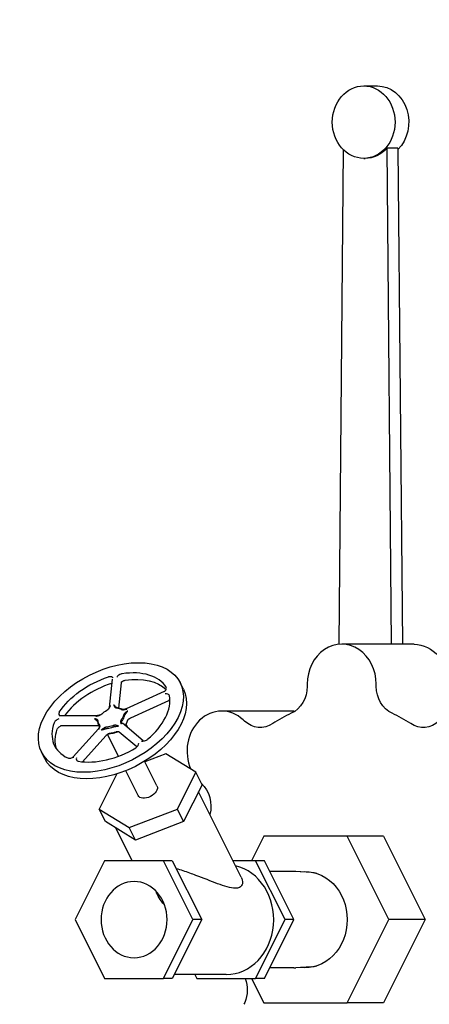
# Model space of a CAD drawing. Extents: x 0 to 796, y 0 to 496.
# Tile 133 of 222: x 350 to 357, y 205 to 222. Entities that reach past the tile are written whole.
import ezdxf

# ---------------------------------------------------------------- set-up
doc = ezdxf.new("R2010")
doc.units = 0
doc.header["$LTSCALE"] = 12
doc.header["$MEASUREMENT"] = 0
doc.layers.add('D', color=2, linetype='CONTINUOUS')
doc.layers.add('Q', color=4, linetype='CONTINUOUS')
doc.styles.get("Standard").update_dxf_attribs({"font": 'SIMPLEX.SHX', "width": 0.875})
doc.dimstyles.new('STANDARD$0', dxfattribs={"dimscale": 32, "dimtxt": 0.09375, "dimasz": 0.0625, "dimexe": 0.03125, "dimexo": 0.03125, "dimgap": 0.03125, "dimtad": 1, "dimtih": 1, "dimtoh": 1, "dimdec": 4, "dimzin": 12, "dimdsep": 46, "dimlunit": 5, "dimtxsty": 'Standard', "dimcen": -0.03125, "dimclrd": 256, "dimclre": 256, "dimclrt": 256, "dimadec": 0, "dimazin": 0, "dimtfac": 0.875, "dimtdec": 4, "dimtofl": 0, "dimtmove": 0, "dimatfit": 3, "dimfxl": 1, "dimtolj": 1, "dimtzin": 12, "dimlwd": 13, "dimlwe": 13, "dimarcsym": 0})

# ---------------------------------------------------------------- blocks, each defined once
blk = doc.blocks.new('*D125')
at = {"layer": 'D', "lineweight": 13, "transparency": 16777216}
for p, q in [((356.272, 260.481), (338.009, 260.481)), ((339.009, 258.481), (339.009, 228.481)), ((339.009, 193.481), (339.009, 223.481)), ((355.291, 191.481), (338.009, 191.481))]:
    blk.add_line(p, q, dxfattribs=at)
at = {"layer": 'D', "transparency": 16777216}
for points in [[(338.676, 258.481), (339.342, 258.481), (339.009, 260.481)], [(338.676, 193.481), (339.342, 193.481), (339.009, 191.481)]]:
    blk.add_solid(points, dxfattribs=at)
at = {"layer": 'D', "transparency": 16777216, "insert": (339.009, 225.981), "char_height": 3, "attachment_point": 5}
blk.add_mtext('\\A1;69', dxfattribs=at)

msp = doc.modelspace()

# ---------------------------------------------------------------- linework, layer by layer
at = {"layer": 'Q'}
for p, q in [((355.95237, 220.36442), (356.18987, 220.36442)), ((355.59893, 219.26607), (355.52114, 210.72812)), ((356.54306, 219.2923), (356.35556, 219.2923)), ((356.43356, 210.73078), (356.35556, 219.2923)), ((356.54306, 219.2923), (356.62106, 210.73078)), ((355.95237, 219.11442), (355.97737, 219.11442)), ((356.82342, 210.73078), (355.57342, 210.73078)), ((351.61152, 210.12744), (351.56172, 209.63951)), ((351.76542, 210.06793), (351.72086, 209.63135)), ((352.84262, 209.95543), (352.78711, 210.06644)), ((354.97803, 210.04328), (354.97803, 210.00606)), ((356.16882, 210.00606), (356.16882, 210.04328)), ((352.50956, 209.91691), (351.8541, 209.61703)), ((352.58291, 209.7575), (351.92745, 209.45762)), ((351.35581, 209.49954), (350.72926, 209.49954)), ((354.74985, 209.57772), (353.49985, 209.57772)), ((351.36712, 209.32603), (350.74058, 209.32603)), ((351.37273, 209.34544), (351.39271, 209.3055)), ((352.14852, 209.06487), (351.78899, 209.36809)), ((351.88577, 209.28647), (351.85082, 209.35636)), ((353.89627, 209.40452), (353.87107, 209.42773)), ((351.37647, 209.27365), (350.93998, 208.78755)), ((351.50103, 209.15141), (351.09973, 208.7045)), ((351.48513, 209.27159), (351.48512, 209.2716)), ((351.52636, 209.18911), (351.52636, 209.18913)), ((351.72118, 208.79948), (351.53259, 209.17666)), ((352.03884, 208.95931), (351.73242, 209.21774)), ((350.45003, 208.75913), (350.39452, 208.87015)), ((352.54023, 208.83993), (352.17811, 208.70178)), ((353.05519, 208.52231), (352.54023, 208.83993)), ((352.38585, 208.28631), (352.17242, 208.71317)), ((351.69456, 208.49611), (351.39004, 207.88708)), ((352.05938, 208.12308), (351.84595, 208.54994)), ((352.73757, 207.88708), (353.05519, 208.52231)), ((353.16292, 208.30686), (353.05519, 208.52231)), ((353.16292, 208.30686), (353.00411, 207.98924)), ((353.14969, 208.33331), (353.15382, 208.3295)), ((353.83863, 206.71232), (353.10214, 208.1853)), ((353.00411, 207.98924), (352.8453, 207.67162)), ((351.39004, 207.88708), (351.905, 207.56946)), ((351.49777, 207.67162), (351.39004, 207.88708)), ((351.905, 207.56946), (352.73757, 207.88708)), ((352.8453, 207.67162), (352.73757, 207.88708)), ((351.75525, 207.51281), (351.49777, 207.67162)), ((352.8453, 207.67162), (352.42901, 207.51281)), ((351.95682, 206.99663), (351.67352, 207.56322)), ((352.01273, 207.35401), (351.75525, 207.51281)), ((352.01273, 207.35401), (351.905, 207.56946)), ((352.42901, 207.51281), (352.01273, 207.35401)), ((354.22967, 207.41828), (354.01885, 206.99663)), ((355.66717, 207.41828), (354.22967, 207.41828)), ((356.29217, 207.41828), (355.66717, 207.41828)), ((356.38592, 205.98078), (355.66717, 207.41828)), ((356.29217, 207.41828), (357.01092, 205.98078)), ((351.482, 206.99663), (350.97407, 205.98078)), ((352.49785, 206.99663), (351.482, 206.99663)), ((352.6502, 206.99663), (352.49785, 206.99663)), ((353.00577, 205.98078), (352.49785, 206.99663)), ((352.6502, 206.99663), (353.15812, 205.98078)), ((354.087, 206.99663), (353.69648, 206.99663)), ((354.23935, 206.99663), (354.087, 206.99663)), ((354.59492, 205.98078), (354.087, 206.99663)), ((354.74727, 205.98078), (354.23935, 206.99663)), ((354.74448, 206.81078), (354.33227, 206.81078)), ((355.04905, 206.79293), (354.78339, 206.80956)), ((350.97407, 205.98078), (351.482, 204.96493)), ((352.49785, 204.96493), (353.00577, 205.98078)), ((353.15812, 205.98078), (352.6502, 204.96493)), ((353.15812, 205.98078), (353.00577, 205.98078)), ((354.087, 204.96493), (354.59492, 205.98078)), ((354.23935, 204.96493), (354.74727, 205.98078)), ((354.74727, 205.98078), (354.59492, 205.98078)), ((355.66717, 204.54328), (356.38592, 205.98078)), ((357.01092, 205.98078), (356.29217, 204.54328)), ((357.01092, 205.98078), (356.38592, 205.98078)), ((354.74448, 205.15078), (354.33227, 205.15078)), ((355.04905, 205.16862), (354.78339, 205.152)), ((351.482, 204.96493), (352.49785, 204.96493)), ((352.6502, 204.96493), (352.49785, 204.96493)), ((353.57907, 205.03298), (352.68422, 205.03298)), ((353.03712, 205.03298), (353.07115, 204.96493)), ((353.07115, 204.96493), (354.087, 204.96493)), ((354.01885, 204.96493), (354.22967, 204.54328)), ((354.23935, 204.96493), (354.087, 204.96493)), ((353.90023, 204.55339), (353.88625, 204.51986)), ((354.22967, 204.54328), (355.66717, 204.54328)), ((356.29217, 204.54328), (355.66717, 204.54328))]:
    msp.add_line(p, q, dxfattribs=at)
for centre, major_axis, ratio, start_param, end_param in [((355.95237, 219.73942), (0, 0.625), 0.8660254, -4.71238898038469, 1.570796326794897), ((355.57342, 210.04328), (0, 0.6875), 0.8660254, -1.57079633, 1.57079633), ((351.59082, 209.46829), (1.1963, 0.59815), 0.61237244, -5.39710818, 0.88607712), ((351.59082, 209.46829), (0.97269, 0.48634), 0.61237244, 0.06042409, 1.08341163), ((351.64632, 209.35728), (-0.97269, -0.48634), 0.61237244, -1.82444215, -0.87079731), ((351.59082, 209.46829), (0.97269, 0.48634), 0.61237244, -1.19621303, -0.17331478), ((351.63363, 209.49877), (-0.18857, -0.06227), 0.63661729, -2.66368946, -2.15412919), ((353.49985, 208.89022), (0, 0.6875), 0.8660254, -0.67319843, 2.04843464), ((351.64952, 209.45725), (0.16601, 0.11533), 0.61603909, -1.09989415, -0.59078663), ((355.57342, 206.98078), (0, 2.75), 0.8660254, 0.37404595, 0.52355195), ((355.57342, 206.98078), (0, 2.75), 0.8660254, -0.52355195, -0.37404595), ((351.59082, 209.46829), (-0.97269, -0.48634), 0.61237244, -0.56789455, 0.45500373), ((351.54024, 209.43158), (0.16644, 0.08815), 0.70765384, -3.47816741, -2.96859381), ((351.59211, 209.41581), (-0.19882, -0.08098), 0.54528162, 1.03402712, 1.54341219), ((351.8424, 209.39867), (-0.0559, -0.02795), 0.00003024, 0, 0.00019754), ((351.64632, 209.35728), (-0.16106, -0.08563), 0.0000095, 0.00000039, 0.00006242), ((351.64235, 209.31835), (-0.18634, -0.07587), 0.54511587, 1.03411553, 1.5436758), ((351.59082, 209.46829), (0.97269, 0.48634), 0.61237244, -2.45285004, -1.42995191), ((353.57907, 205.98078), (0, -0.9478), 0.8660254, 0, 2.94467816), ((354.74448, 205.98078), (0, 0.83), 0.8660254, -0.05415305, 0), ((355.01092, 205.98078), (0, 0.81335), 0.8660254, -0.18987959, -0.05415305), ((354.74448, 205.98078), (0, -0.83), 0.8660254, 0, 0.05415305), ((355.01092, 205.98078), (0, -0.81335), 0.8660254, 0.05415305, 0.18987959)]:
    msp.add_ellipse(centre, major_axis=major_axis, ratio=ratio, start_param=start_param, end_param=end_param, dxfattribs=at)
at = {"layer": 'Q', "extrusion": (1.5999e-14, -3.11929e-31, -1)}
msp.add_ellipse((356.18987, 219.73942), major_axis=(0, 0.625), ratio=0.8660254, start_param=0, end_param=2.43008079, dxfattribs=at)
at = {"layer": 'Q', "extrusion": (1.60283e-14, 2.48553e-17, -1)}
msp.add_ellipse((355.97737, 219.73942), major_axis=(0, -0.625), ratio=0.8660254, start_param=-0.77361495, end_param=0, dxfattribs=at)
at = {"layer": 'Q', "extrusion": (1.60363e-14, -1.43083e-32, -1)}
msp.add_ellipse((356.82342, 210.04328), major_axis=(0, 0.6875), ratio=0.8660254, start_param=0, end_param=1.57079633, dxfattribs=at)
at = {"layer": 'Q', "extrusion": (1.60794e-14, -3.14586e-17, -1)}
msp.add_ellipse((351.59082, 209.46829), major_axis=(0.97269, 0.48634), ratio=0.61237244, start_param=-2.3399594, end_param=-1.31706109, dxfattribs=at)
at = {"layer": 'Q', "extrusion": (1.59986e-14, 4.08536e-17, -1)}
msp.add_ellipse((351.64632, 209.35728), major_axis=(0.97269, 0.48634), ratio=0.61237244, start_param=-1.08341162, end_param=-0.19672072, dxfattribs=at)
at = {"layer": 'Q', "extrusion": (1.60247e-14, -1.02847e-32, -1)}
msp.add_ellipse((354.54502, 210.00606), major_axis=(0, -0.5), ratio=0.8660254, start_param=-1.57079633, end_param=-0.37404595, dxfattribs=at)
at = {"layer": 'Q', "extrusion": (1.60453e-14, 2.15201e-18, -1)}
msp.add_ellipse((356.60183, 210.00606), major_axis=(0, -0.5), ratio=0.8660254, start_param=0.37404595, end_param=1.57079633, dxfattribs=at)
at = {"layer": 'Q', "extrusion": (1.59691e-14, 1.03955e-16, -1)}
msp.add_ellipse((351.64632, 209.35728), major_axis=(1.1963, 0.59815), ratio=0.61237244, start_param=0, end_param=3.14159265, dxfattribs=at)
at = {"layer": 'Q', "extrusion": (1.5991e-14, 2.51e-17, -1)}
msp.add_ellipse((351.62577, 209.50723), major_axis=(-0.17678, -0.05837), ratio=0.63661729, start_param=-4.12905612, end_param=-3.61949585, dxfattribs=at)
at = {"layer": 'Q', "extrusion": (1.59965e-14, 4.45865e-17, -1)}
msp.add_ellipse((351.56228, 209.49236), major_axis=(-0.1761, -0.10041), ratio=0.53691944, start_param=1.12134117, end_param=1.63091288, dxfattribs=at)
at = {"layer": 'Q', "extrusion": (1.60447e-14, 4.4386e-17, -1)}
msp.add_ellipse((351.64067, 209.46829), major_axis=(-0.15564, -0.10812), ratio=0.61603909, start_param=-2.55080602, end_param=-2.0416985, dxfattribs=at)
at = {"layer": 'Q', "extrusion": (1.60363e-14, 5.66241e-31, -1)}
msp.add_ellipse((354.74985, 208.89022), major_axis=(0, 0.6875), ratio=0.8660254, start_param=0, end_param=0.03036034, dxfattribs=at)
at = {"layer": 'Q', "extrusion": (1.5991e-14, 5.55757e-17, -1)}
msp.add_ellipse((351.53822, 209.44423), major_axis=(-0.15604, -0.08264), ratio=0.70765384, start_param=-0.17299884, end_param=0.33657476, dxfattribs=at)
at = {"layer": 'Q', "extrusion": (1.60225e-14, 8.18348e-19, -1)}
msp.add_ellipse((351.58685, 209.42945), major_axis=(0.18639, 0.07592), ratio=0.54528162, start_param=1.59818046, end_param=2.10756553, dxfattribs=at)
at = {"layer": 'Q', "extrusion": (1.60529e-14, -1.05491e-16, -1)}
msp.add_ellipse((351.69389, 209.36833), major_axis=(-0.16611, -0.11533), ratio=0.61606276, start_param=-2.55104474, end_param=-2.04932702, dxfattribs=at)
at = {"layer": 'Q', "extrusion": (1.59966e-14, -1.47028e-17, -1)}
msp.add_ellipse((354.16625, 209.79544), major_axis=(0, -0.5), ratio=0.8660254, start_param=-0.52355195, end_param=0.67319843, dxfattribs=at)
at = {"layer": 'Q', "extrusion": (1.60068e-14, -2.13829e-17, -1)}
msp.add_ellipse((356.9806, 209.79544), major_axis=(0, -0.5), ratio=0.8660254, start_param=-0.67319843, end_param=0.52355195, dxfattribs=at)
at = {"layer": 'Q', "extrusion": (1.60393e-14, -4.45296e-17, -1)}
msp.add_ellipse((351.64632, 209.35728), major_axis=(-0.97269, -0.48634), ratio=0.61237244, start_param=0.09332443, end_param=0.56780514, dxfattribs=at)
at = {"layer": 'Q', "extrusion": (1.60406e-14, -1.02148e-16, -1)}
msp.add_ellipse((351.63656, 209.3268), major_axis=(0.19876, 0.08093), ratio=0.54511587, start_param=1.59791685, end_param=2.10747712, dxfattribs=at)
at = {"layer": 'Q', "extrusion": (1.60378e-14, -3.34779e-17, -1)}
msp.add_ellipse((352.22262, 208.20469), major_axis=(0.16323, 0.08162), ratio=0.61237244, start_param=0, end_param=3.14159265, dxfattribs=at)
at = {"layer": 'Q', "extrusion": (1.60068e-14, 2.13829e-17, -1)}
msp.add_ellipse((352.88385, 207.93859), major_axis=(0, -0.5), ratio=0.8660254, start_param=-2.46839423, end_param=-1.27588093, dxfattribs=at)
at = {"layer": 'Q', "extrusion": (1.60267e-14, -5.67509e-19, -1)}
msp.add_ellipse((354.94842, 205.98078), major_axis=(0, 0.83), ratio=0.8660254, start_param=-0.1213257, end_param=1.57079633, dxfattribs=at)
at = {"layer": 'Q', "extrusion": (1.59881e-14, -2.6937e-32, -1)}
msp.add_ellipse((351.98992, 205.98078), major_axis=(0, -0.6575), ratio=0.8660254, start_param=-4.71238898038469, end_param=1.570796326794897, dxfattribs=at)
at = {"layer": 'Q', "extrusion": (1.59861e-14, -1.04202e-32, -1)}
msp.add_ellipse((354.94842, 205.98078), major_axis=(0, -0.83), ratio=0.8660254, start_param=-1.57079633, end_param=0.1213257, dxfattribs=at)
at = {"layer": 'Q', "extrusion": (1.60127e-14, -1.64611e-17, -1)}
msp.add_ellipse((353.5101, 204.77033), major_axis=(0, -0.5), ratio=0.8660254, start_param=-1.97055891, end_param=-1.12199738, dxfattribs=at)
at = {"layer": 'Q'}
for points, knots in [([(351.63198, 210.15046), (351.63194, 210.15049), (351.63191, 210.15052), (351.62515, 210.15596), (351.6141, 210.16444), (351.58758, 210.17177), (351.57791, 210.17207), (351.562, 210.17083), (351.55434, 210.16939), (351.5467, 210.16698)], [-0.244621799, -0.244621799, -0.244621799, -0.244621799, -0.244033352, -0.244033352, -0.134916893, -0.134916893, -0.062249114, -0.062249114, 0, 0, 0, 0]), ([(351.78319, 210.22237), (351.77569, 210.22123), (351.76795, 210.21907), (351.75152, 210.21274), (351.74131, 210.20778), (351.71196, 210.18736), (351.6986, 210.17316), (351.69037, 210.16421), (351.69033, 210.16416), (351.69028, 210.16411)], [-0.226841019, -0.226841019, -0.226841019, -0.226841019, -0.168978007, -0.168978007, -0.101429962, -0.101429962, 0, 0, 0.000547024, 0.000547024, 0.000547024, 0.000547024]), ([(351.76848, 210.07562), (351.76848, 210.07562), (351.76822, 210.07535), (351.76743, 210.07426), (351.7668, 210.07317), (351.76594, 210.07094), (351.76565, 210.06987), (351.76547, 210.06883)], [0.002944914, 0.002944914, 0.002944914, 0.002944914, 0.0114882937, 0.0114882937, 0.0245058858, 0.0245058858, 0.0346126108, 0.0346126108, 0.0346126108, 0.0346126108]), ([(351.76846, 210.0756), (351.77349, 210.07995), (351.77904, 210.08439), (351.79682, 210.09676), (351.80703, 210.10172), (351.82346, 210.10806), (351.83119, 210.11022), (351.8387, 210.11135)], [0.0666119, 0.0666119, 0.0666119, 0.0666119, 0.101427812, 0.101427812, 0.168973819, 0.168973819, 0.226835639, 0.226835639, 0.226835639, 0.226835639]), ([(352.51457, 209.91199), (352.51461, 209.91204), (352.51465, 209.91209), (352.52259, 209.92113), (352.53498, 209.93562), (352.54705, 209.96133), (352.54822, 209.96905), (352.5478, 209.98054), (352.54645, 209.98548), (352.54377, 209.98973)], [-0.244622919, -0.244622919, -0.244622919, -0.244622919, -0.244034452, -0.244034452, -0.134916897, -0.134916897, -0.062248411, -0.062248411, 0, 0, 0, 0]), ([(352.5096, 209.91693), (352.5156, 209.91967), (352.52122, 209.92343), (352.53029, 209.93184), (352.53401, 209.93641), (352.537, 209.94136)], [0.0000392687, 0.0000392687, 0.0000392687, 0.0000392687, 0.0198373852, 0.0198373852, 0.0371972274, 0.0371972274, 0.0371972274, 0.0371972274]), ([(352.60031, 209.84464), (352.59937, 209.84965), (352.59706, 209.85413), (352.59021, 209.862), (352.58443, 209.8668), (352.5594, 209.87529), (352.54255, 209.87602), (352.52863, 209.87624), (352.52857, 209.87624), (352.52851, 209.87624)], [-0.305040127, -0.305040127, -0.305040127, -0.305040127, -0.216282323, -0.216282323, -0.122879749, -0.122879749, 0, 0, 0.000549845, 0.000549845, 0.000549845, 0.000549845]), ([(351.51905, 209.59277), (351.52013, 209.59334), (351.52361, 209.59524), (351.52964, 209.5989), (351.53716, 209.60418), (351.5449, 209.61054), (351.55219, 209.61769), (351.55853, 209.62513), (351.56367, 209.63233), (351.56782, 209.63916), (351.57127, 209.64566), (351.57428, 209.65196), (351.57708, 209.65816), (351.57949, 209.66346), (351.58105, 209.66671), (351.58209, 209.66879), (351.58254, 209.66968), (351.583, 209.67057)], [0.564083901, 0.564083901, 0.564083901, 0.564083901, 0.573419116, 0.59431201, 0.618065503, 0.644556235, 0.673520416, 0.70152992, 0.727762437, 0.752187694, 0.775329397, 0.79785083, 0.820036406, 0.842193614, 0.855009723, 0.855009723, 0.864609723, 0.864609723, 0.864609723, 0.864609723]), ([(351.583, 209.67057), (351.58207, 209.66968), (351.58114, 209.66877), (351.58024, 209.66783), (351.57903, 209.66657), (351.57785, 209.66526), (351.57672, 209.66392), (351.57476, 209.66159), (351.57295, 209.65915), (351.57128, 209.65667), (351.56962, 209.65418), (351.5681, 209.65166), (351.5667, 209.64916), (351.56528, 209.64661), (351.56397, 209.64409), (351.56273, 209.64162), (351.56206, 209.64028), (351.56141, 209.63895), (351.56078, 209.63765), (351.56021, 209.63648), (351.55965, 209.63532), (351.55909, 209.63418), (351.55785, 209.63164), (351.55662, 209.62919), (351.55535, 209.62683), (351.55399, 209.62429), (351.55257, 209.62186), (351.55107, 209.61952), (351.54947, 209.61702), (351.54777, 209.61462), (351.54595, 209.61232), (351.54551, 209.61176), (351.54506, 209.6112), (351.5446, 209.61065), (351.5444, 209.61042), (351.5442, 209.61018), (351.544, 209.60994)], [-0.864609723, -0.864609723, -0.864609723, -0.864609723, -0.855009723, -0.855009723, -0.855009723, -0.842193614, -0.842193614, -0.842193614, -0.820036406, -0.820036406, -0.820036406, -0.79785083, -0.79785083, -0.79785083, -0.775329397, -0.775329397, -0.775329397, -0.763136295, -0.763136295, -0.763136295, -0.752187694, -0.752187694, -0.752187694, -0.727762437, -0.727762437, -0.727762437, -0.70152992, -0.70152992, -0.70152992, -0.673520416, -0.673520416, -0.673520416, -0.66666535, -0.66666535, -0.66666535, -0.663704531, -0.663704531, -0.663704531, -0.663704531]), ([(351.7044, 209.63326), (351.70357, 209.63336), (351.70089, 209.63372), (351.69629, 209.6347), (351.6906, 209.63659), (351.68478, 209.63946), (351.67925, 209.64337), (351.67429, 209.64813), (351.66991, 209.65341), (351.66582, 209.65898), (351.6617, 209.66469), (351.65728, 209.67035), (351.65239, 209.67574), (351.64775, 209.67985), (351.6448, 209.68197), (351.64291, 209.68324), (351.6421, 209.68375), (351.64131, 209.68423)], [-0.300517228, -0.300517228, -0.300517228, -0.300517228, -0.291225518, -0.270339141, -0.246597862, -0.220124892, -0.19117504, -0.163153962, -0.136869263, -0.112377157, -0.089221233, -0.066744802, -0.044586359, -0.022478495, -0.0096, -0.0096, 0, 0, 0, 0]), ([(351.64131, 209.68423), (351.64161, 209.68351), (351.6419, 209.6828), (351.64255, 209.6811), (351.64351, 209.67845), (351.64493, 209.67405), (351.64657, 209.6689), (351.64841, 209.66374), (351.65066, 209.65857), (351.65359, 209.65339), (351.65748, 209.6483), (351.66258, 209.64354), (351.66874, 209.63954), (351.67552, 209.63658), (351.6823, 209.63466), (351.68786, 209.63371), (351.69111, 209.63339), (351.69213, 209.63331)], [0, 0, 0, 0, 0.0096, 0.0096, 0.022478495, 0.044586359, 0.066744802, 0.089221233, 0.112377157, 0.136869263, 0.163153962, 0.19117504, 0.220124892, 0.246597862, 0.270339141, 0.291225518, 0.300557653, 0.300557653, 0.300557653, 0.300557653]), ([(352.60806, 209.76305), (352.60684, 209.76305), (352.60562, 209.76301), (352.59801, 209.76251), (352.59158, 209.76106), (352.58471, 209.7583), (352.58381, 209.75792), (352.58292, 209.75751)], [0.0159517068, 0.0159517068, 0.0159517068, 0.0159517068, 0.0196731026, 0.0196731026, 0.0392841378, 0.0392841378, 0.0422618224, 0.0422618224, 0.0422618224, 0.0422618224]), ([(350.70028, 209.55799), (350.6966, 209.55229), (350.69415, 209.54649), (350.69145, 209.53494), (350.6907, 209.52713), (350.69782, 209.50622), (350.70679, 209.49736), (350.71453, 209.49045), (350.71457, 209.49042), (350.7146, 209.49039)], [-0.305009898, -0.305009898, -0.305009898, -0.305009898, -0.216262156, -0.216262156, -0.122870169, -0.122870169, 0, 0, 0.00054984, 0.00054984, 0.00054984, 0.00054984]), ([(350.7085, 209.50775), (350.7085, 209.50775), (350.7085, 209.50774), (350.7086, 209.50761), (350.70903, 209.50707), (350.71075, 209.50548), (350.71219, 209.50438), (350.71653, 209.50197), (350.7198, 209.50074), (350.72512, 209.49975), (350.72701, 209.49956), (350.72888, 209.49954)], [0.0092874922, 0.0092874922, 0.0092874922, 0.0092874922, 0.0107439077, 0.0107439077, 0.0215286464, 0.0215286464, 0.034479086, 0.034479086, 0.0522270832, 0.0522270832, 0.0615575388, 0.0615575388, 0.0615575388, 0.0615575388]), ([(351.33259, 209.49039), (351.33376, 209.49068), (351.33494, 209.49096), (351.33769, 209.4916), (351.34196, 209.49255), (351.34894, 209.49401), (351.35709, 209.49569), (351.36539, 209.49753), (351.37398, 209.49969), (351.38305, 209.50237), (351.39268, 209.5058), (351.4027, 209.51013), (351.41242, 209.51523), (351.42118, 209.52073), (351.42853, 209.52615), (351.43369, 209.53055), (351.4364, 209.5331), (351.43721, 209.53389)], [0, 0, 0, 0, 0.0096, 0.0096, 0.022427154, 0.044561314, 0.0667669, 0.089288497, 0.112414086, 0.136845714, 0.163083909, 0.191091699, 0.220054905, 0.24654638, 0.270299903, 0.291192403, 0.300527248, 0.300527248, 0.300527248, 0.300527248]), ([(351.396, 209.50727), (351.39547, 209.50712), (351.39208, 209.50615), (351.38586, 209.50466), (351.37712, 209.50307), (351.36834, 209.50166), (351.35943, 209.50005), (351.35035, 209.49786), (351.34255, 209.49518), (351.33793, 209.4931), (351.33502, 209.49168), (351.33379, 209.49105), (351.33259, 209.49039)], [-0.168013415, -0.168013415, -0.168013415, -0.168013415, -0.163083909, -0.136845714, -0.112414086, -0.089288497, -0.0667669, -0.044561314, -0.022427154, -0.0096, -0.0096, 0, 0, 0, 0]), ([(351.76566, 209.61082), (351.76635, 209.61038), (351.76865, 209.609), (351.77315, 209.60687), (351.77973, 209.60471), (351.78776, 209.60314), (351.7969, 209.60246), (351.8065, 209.60272), (351.81588, 209.60375), (351.82483, 209.60529), (351.8334, 209.60715), (351.84172, 209.60921), (351.84992, 209.61135), (351.85693, 209.61317), (351.86122, 209.61422), (351.86396, 209.61487), (351.86514, 209.61514), (351.86631, 209.6154)], [0.564114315, 0.564114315, 0.564114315, 0.564114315, 0.573449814, 0.594341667, 0.618095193, 0.644586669, 0.673549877, 0.701557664, 0.727795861, 0.752227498, 0.775353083, 0.797874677, 0.820080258, 0.842214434, 0.855041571, 0.855041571, 0.864641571, 0.864641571, 0.864641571, 0.864641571]), ([(351.86631, 209.6154), (351.86518, 209.61551), (351.86406, 209.6156), (351.86293, 209.61565), (351.86142, 209.61571), (351.85992, 209.61573), (351.85843, 209.61568), (351.85585, 209.61559), (351.85331, 209.61533), (351.85082, 209.61492), (351.84833, 209.61452), (351.84589, 209.61397), (351.8435, 209.61336), (351.84108, 209.61273), (351.83872, 209.61203), (351.83641, 209.61131), (351.83516, 209.61092), (351.83393, 209.61052), (351.83271, 209.61013), (351.83161, 209.60978), (351.83053, 209.60943), (351.82945, 209.60909), (351.82704, 209.60832), (351.82468, 209.6076), (351.82236, 209.60698), (351.81986, 209.60631), (351.8174, 209.60574), (351.81498, 209.6053), (351.81241, 209.60483), (351.80988, 209.60451), (351.80742, 209.60434), (351.80681, 209.6043), (351.80622, 209.60427), (351.80562, 209.60425), (351.80371, 209.60417), (351.80183, 209.6042), (351.80002, 209.60433), (351.79784, 209.60447), (351.79574, 209.60476), (351.79374, 209.60517), (351.79195, 209.60554), (351.79023, 209.60602), (351.7886, 209.6066), (351.78717, 209.6071), (351.78581, 209.60769), (351.78452, 209.60835), (351.78395, 209.60865), (351.78339, 209.60896), (351.78288, 209.60926)], [-0.864641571, -0.864641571, -0.864641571, -0.864641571, -0.855041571, -0.855041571, -0.855041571, -0.842214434, -0.842214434, -0.842214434, -0.820080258, -0.820080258, -0.820080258, -0.797874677, -0.797874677, -0.797874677, -0.775353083, -0.775353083, -0.775353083, -0.763170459, -0.763170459, -0.763170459, -0.752227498, -0.752227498, -0.752227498, -0.727795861, -0.727795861, -0.727795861, -0.701557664, -0.701557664, -0.701557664, -0.673549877, -0.673549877, -0.673549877, -0.666696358, -0.666696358, -0.666696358, -0.644586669, -0.644586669, -0.644586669, -0.618095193, -0.618095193, -0.618095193, -0.594341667, -0.594341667, -0.594341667, -0.573449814, -0.573449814, -0.573449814, -0.564114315, -0.564114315, -0.564114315, -0.564114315]), ([(351.88025, 209.57965), (351.87926, 209.57892), (351.87826, 209.5782), (351.87592, 209.57652), (351.87224, 209.57392), (351.86614, 209.56975), (351.859, 209.56487), (351.85184, 209.55984), (351.84463, 209.55449), (351.83738, 209.54862), (351.83016, 209.54205), (351.82328, 209.53477), (351.81736, 209.5272), (351.81279, 209.51986), (351.80963, 209.51325), (351.80792, 209.50827), (351.80722, 209.50553), (351.80703, 209.50468)], [0, 0, 0, 0, 0.0096, 0.0096, 0.022407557, 0.044550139, 0.066775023, 0.089311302, 0.112429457, 0.136824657, 0.16306412, 0.191114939, 0.220117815, 0.246626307, 0.270381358, 0.291269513, 0.300559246, 0.300559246, 0.300559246, 0.300559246]), ([(351.82697, 209.49607), (351.82711, 209.49678), (351.82762, 209.49909), (351.82889, 209.50333), (351.83126, 209.50904), (351.8347, 209.51553), (351.83913, 209.52249), (351.84425, 209.52959), (351.84955, 209.53657), (351.85481, 209.54349), (351.85998, 209.55053), (351.8651, 209.55778), (351.87018, 209.56524), (351.87452, 209.57165), (351.87714, 209.57539), (351.87882, 209.57772), (351.87954, 209.5787), (351.88025, 209.57965)], [-0.30051884, -0.30051884, -0.30051884, -0.30051884, -0.291269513, -0.270381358, -0.246626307, -0.220117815, -0.191114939, -0.16306412, -0.136824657, -0.112429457, -0.089311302, -0.066775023, -0.044550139, -0.022407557, -0.0096, -0.0096, 0, 0, 0, 0]), ([(350.6925, 209.4462), (350.69244, 209.44617), (350.69237, 209.44614), (350.68026, 209.44046), (350.66104, 209.43121), (350.63259, 209.41003), (350.62543, 209.4025), (350.61602, 209.39024), (350.61264, 209.38441), (350.61059, 209.37867)], [-0.244620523, -0.244620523, -0.244620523, -0.244620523, -0.244032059, -0.244032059, -0.134916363, -0.134916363, -0.062248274, -0.062248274, 0, 0, 0, 0]), ([(350.66609, 209.26759), (350.66812, 209.2733), (350.67147, 209.27909), (350.68031, 209.29064), (350.68738, 209.29844), (350.70598, 209.31232), (350.71279, 209.31667), (350.71958, 209.32058)], [0.000039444, 0.000039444, 0.000039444, 0.000039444, 0.061912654, 0.061912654, 0.127065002, 0.127065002, 0.162042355, 0.162042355, 0.162042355, 0.162042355]), ([(350.74036, 209.32604), (350.7343, 209.32601), (350.72814, 209.32461), (350.72188, 209.32183), (350.72068, 209.32122), (350.71958, 209.32058)], [0.0002749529, 0.0002749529, 0.0002749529, 0.0002749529, 0.0240837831, 0.0240837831, 0.0301627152, 0.0301627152, 0.0301627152, 0.0301627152]), ([(351.37162, 209.4027), (351.3716, 209.40349), (351.37144, 209.40604), (351.37068, 209.41044), (351.36875, 209.41586), (351.36549, 209.42136), (351.36087, 209.42646), (351.35517, 209.43079), (351.34897, 209.43422), (351.34259, 209.4369), (351.33615, 209.43906), (351.32969, 209.4409), (351.32323, 209.44258), (351.3177, 209.44404), (351.31438, 209.44499), (351.31227, 209.44563), (351.31138, 209.44591), (351.31049, 209.4462)], [0.564083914, 0.564083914, 0.564083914, 0.564083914, 0.573419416, 0.59431126, 0.618064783, 0.644556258, 0.673519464, 0.701527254, 0.727765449, 0.752197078, 0.775322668, 0.797844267, 0.820049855, 0.842184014, 0.855011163, 0.855011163, 0.864611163, 0.864611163, 0.864611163, 0.864611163]), ([(351.31049, 209.4462), (351.31104, 209.44554), (351.31161, 209.44487), (351.31221, 209.44417), (351.31301, 209.44325), (351.31385, 209.4423), (351.31473, 209.44133), (351.31625, 209.43967), (351.3179, 209.43797), (351.31964, 209.4363), (351.32138, 209.43462), (351.3232, 209.43297), (351.32505, 209.43137), (351.32692, 209.42975), (351.32882, 209.42819), (351.33072, 209.42669), (351.33174, 209.42588), (351.33276, 209.42508), (351.33377, 209.42431), (351.33468, 209.42361), (351.33557, 209.42293), (351.33646, 209.42226), (351.33845, 209.42076), (351.34037, 209.41932), (351.34219, 209.41792), (351.34415, 209.41641), (351.34601, 209.41493), (351.34773, 209.41345), (351.34957, 209.41187), (351.35127, 209.41028), (351.35279, 209.40865), (351.35317, 209.40826), (351.35353, 209.40786), (351.35388, 209.40745), (351.35502, 209.40615), (351.35605, 209.40482), (351.35698, 209.40346), (351.35808, 209.40183), (351.35903, 209.40015), (351.35981, 209.39842), (351.36051, 209.39687), (351.36108, 209.39528), (351.36152, 209.39365), (351.3619, 209.39222), (351.36218, 209.39076), (351.36235, 209.38928), (351.36243, 209.38861), (351.36248, 209.38794), (351.36251, 209.38729)], [-0.864611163, -0.864611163, -0.864611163, -0.864611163, -0.855011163, -0.855011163, -0.855011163, -0.842184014, -0.842184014, -0.842184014, -0.820049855, -0.820049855, -0.820049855, -0.797844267, -0.797844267, -0.797844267, -0.775322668, -0.775322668, -0.775322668, -0.763139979, -0.763139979, -0.763139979, -0.752197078, -0.752197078, -0.752197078, -0.727765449, -0.727765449, -0.727765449, -0.701527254, -0.701527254, -0.701527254, -0.673519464, -0.673519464, -0.673519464, -0.666666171, -0.666666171, -0.666666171, -0.644556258, -0.644556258, -0.644556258, -0.618064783, -0.618064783, -0.618064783, -0.59431126, -0.59431126, -0.59431126, -0.573419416, -0.573419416, -0.573419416, -0.564083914, -0.564083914, -0.564083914, -0.564083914]), ([(351.38702, 209.32444), (351.38739, 209.32403), (351.38777, 209.32359), (351.38813, 209.32314), (351.38893, 209.32213), (351.38964, 209.32107), (351.39024, 209.31997), (351.39093, 209.31871), (351.39149, 209.3174), (351.39192, 209.31605), (351.3924, 209.31454), (351.39271, 209.31298), (351.39287, 209.31138), (351.393, 209.31004), (351.39302, 209.30868), (351.39292, 209.3073), (351.39289, 209.30688), (351.39285, 209.30645), (351.3928, 209.30602), (351.39259, 209.30427), (351.39221, 209.3025), (351.39168, 209.30073), (351.39118, 209.29907), (351.39054, 209.29741), (351.38981, 209.29576), (351.38913, 209.29422), (351.38837, 209.29269), (351.38757, 209.29115), (351.38721, 209.29046), (351.38685, 209.28977), (351.38649, 209.28907), (351.38608, 209.28829), (351.38568, 209.28751), (351.38528, 209.28671), (351.38455, 209.28525), (351.38384, 209.28374), (351.38321, 209.28217), (351.38259, 209.28062), (351.38203, 209.27901), (351.38161, 209.27732), (351.38119, 209.27563), (351.38089, 209.27386), (351.38075, 209.27198), (351.38066, 209.2709), (351.38063, 209.26978), (351.38064, 209.26863), (351.38065, 209.26778), (351.38068, 209.26691), (351.38073, 209.26602)], [-0.300527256, -0.300527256, -0.300527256, -0.300527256, -0.291192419, -0.291192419, -0.291192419, -0.270299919, -0.270299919, -0.270299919, -0.24654639, -0.24654639, -0.24654639, -0.220054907, -0.220054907, -0.220054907, -0.197945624, -0.197945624, -0.197945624, -0.191091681, -0.191091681, -0.191091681, -0.1630839, -0.1630839, -0.1630839, -0.13684572, -0.13684572, -0.13684572, -0.112414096, -0.112414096, -0.112414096, -0.101474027, -0.101474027, -0.101474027, -0.089288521, -0.089288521, -0.089288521, -0.066766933, -0.066766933, -0.066766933, -0.044561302, -0.044561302, -0.044561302, -0.022427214, -0.022427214, -0.022427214, -0.0096, -0.0096, -0.0096, 0, 0, 0, 0]), ([(351.38073, 209.26602), (351.38116, 209.26691), (351.38159, 209.2678), (351.38264, 209.26988), (351.38433, 209.27313), (351.38722, 209.27843), (351.39061, 209.28463), (351.3939, 209.29093), (351.39696, 209.29743), (351.39964, 209.30426), (351.40169, 209.31146), (351.4028, 209.3189), (351.40265, 209.32605), (351.40128, 209.33241), (351.39904, 209.33769), (351.39666, 209.34135), (351.39508, 209.34325), (351.39457, 209.34382)], [0, 0, 0, 0, 0.0096, 0.0096, 0.022427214, 0.044561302, 0.066766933, 0.089288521, 0.112414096, 0.13684572, 0.1630839, 0.191091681, 0.220054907, 0.24654639, 0.270299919, 0.291192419, 0.300527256, 0.300527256, 0.300527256, 0.300527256]), ([(351.52711, 209.30328), (351.52602, 209.3032), (351.52244, 209.30288), (351.51593, 209.30193), (351.50722, 209.3), (351.49748, 209.29704), (351.48732, 209.29305), (351.47747, 209.28828), (351.46849, 209.2832), (351.4604, 209.27803), (351.45297, 209.27286), (351.44597, 209.2677), (351.43917, 209.26254), (351.43334, 209.25814), (351.42973, 209.25548), (351.4274, 209.25379), (351.42639, 209.25308), (351.42538, 209.25236)], [0.564091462, 0.564091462, 0.564091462, 0.564091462, 0.573426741, 0.594319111, 0.618072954, 0.644563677, 0.673527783, 0.701537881, 0.727772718, 0.752195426, 0.775331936, 0.79786069, 0.82004632, 0.84219021, 0.855017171, 0.855017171, 0.864617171, 0.864617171, 0.864617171, 0.864617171]), ([(351.7192, 209.32119), (351.71829, 209.32145), (351.71738, 209.32172), (351.71528, 209.32237), (351.71205, 209.32342), (351.70686, 209.32524), (351.70081, 209.32738), (351.69454, 209.32944), (351.68783, 209.3313), (351.68042, 209.33284), (351.67206, 209.33387), (351.66273, 209.33413), (351.65291, 209.33345), (351.64331, 209.33188), (351.63457, 209.32972), (351.62794, 209.32759), (351.62426, 209.32621), (351.62313, 209.32577)], [0, 0, 0, 0, 0.0096, 0.0096, 0.022493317, 0.04456082, 0.066718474, 0.089267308, 0.112445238, 0.136891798, 0.163115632, 0.191107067, 0.220065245, 0.246560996, 0.270318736, 0.291213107, 0.300534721, 0.300534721, 0.300534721, 0.300534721]), ([(351.63082, 209.30522), (351.63171, 209.30561), (351.63463, 209.30682), (351.63988, 209.30877), (351.6468, 209.31088), (351.6544, 209.31269), (351.66219, 209.31404), (351.66966, 209.31494), (351.67651, 209.31559), (351.68289, 209.31621), (351.68916, 209.31698), (351.69568, 209.31793), (351.70275, 209.31906), (351.70948, 209.32008), (351.71387, 209.32064), (351.71673, 209.32095), (351.71797, 209.32108), (351.7192, 209.32119)], [-0.300494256, -0.300494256, -0.300494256, -0.300494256, -0.291213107, -0.270318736, -0.246560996, -0.220065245, -0.191107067, -0.163115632, -0.136891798, -0.112445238, -0.089267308, -0.066718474, -0.04456082, -0.022493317, -0.0096, -0.0096, 0, 0, 0, 0]), ([(351.77064, 209.43191), (351.76999, 209.43106), (351.76793, 209.42831), (351.76468, 209.42333), (351.76122, 209.41672), (351.75845, 209.40938), (351.7568, 209.40181), (351.7564, 209.39454), (351.75706, 209.38798), (351.75844, 209.3821), (351.76029, 209.37674), (351.76242, 209.37172), (351.76468, 209.36684), (351.76661, 209.36267), (351.76769, 209.36007), (351.76836, 209.35839), (351.76863, 209.35767), (351.76889, 209.35694)], [0.564116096, 0.564116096, 0.564116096, 0.564116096, 0.573451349, 0.594343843, 0.618097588, 0.644588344, 0.673552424, 0.701562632, 0.72779681, 0.752219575, 0.775357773, 0.797885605, 0.820070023, 0.842217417, 0.855041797, 0.855041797, 0.864641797, 0.864641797, 0.864641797, 0.864641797]), ([(351.76889, 209.35694), (351.76913, 209.35789), (351.76937, 209.35883), (351.76961, 209.35974), (351.76993, 209.36096), (351.77025, 209.36215), (351.77055, 209.36328), (351.77107, 209.36525), (351.77154, 209.36706), (351.77193, 209.36875), (351.77233, 209.37043), (351.77266, 209.37199), (351.77292, 209.37345), (351.77318, 209.37493), (351.77339, 209.37632), (351.77354, 209.37765), (351.77363, 209.37838), (351.7737, 209.37908), (351.77376, 209.37978), (351.77382, 209.38041), (351.77387, 209.38102), (351.77391, 209.38164), (351.77401, 209.38302), (351.7741, 209.38439), (351.77422, 209.3858), (351.77434, 209.38731), (351.77451, 209.38885), (351.77475, 209.39045), (351.77501, 209.39216), (351.77536, 209.39392), (351.77585, 209.39574), (351.77597, 209.39618), (351.77609, 209.39663), (351.77623, 209.39708), (351.77666, 209.39854), (351.77718, 209.40003), (351.77779, 209.40154), (351.77852, 209.40335), (351.77939, 209.40519), (351.78039, 209.40704), (351.78128, 209.4087), (351.78229, 209.41038), (351.7834, 209.41206), (351.78438, 209.41353), (351.78544, 209.41501), (351.78658, 209.41647), (351.7871, 209.41713), (351.78763, 209.41778), (351.78815, 209.41839)], [-0.864641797, -0.864641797, -0.864641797, -0.864641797, -0.855041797, -0.855041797, -0.855041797, -0.842217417, -0.842217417, -0.842217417, -0.820070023, -0.820070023, -0.820070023, -0.797885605, -0.797885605, -0.797885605, -0.775357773, -0.775357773, -0.775357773, -0.763169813, -0.763169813, -0.763169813, -0.752219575, -0.752219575, -0.752219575, -0.72779681, -0.72779681, -0.72779681, -0.701562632, -0.701562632, -0.701562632, -0.673552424, -0.673552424, -0.673552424, -0.666697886, -0.666697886, -0.666697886, -0.644588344, -0.644588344, -0.644588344, -0.618097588, -0.618097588, -0.618097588, -0.594343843, -0.594343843, -0.594343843, -0.573451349, -0.573451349, -0.573451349, -0.564116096, -0.564116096, -0.564116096, -0.564116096]), ([(351.78652, 209.37074), (351.78652, 209.37074), (351.7867, 209.37043), (351.78741, 209.36955), (351.7879, 209.36902), (351.78854, 209.36845)], [0.0023051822, 0.0023051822, 0.0023051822, 0.0023051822, 0.0112492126, 0.0112492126, 0.019062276, 0.019062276, 0.019062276, 0.019062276]), ([(351.91914, 209.4529), (351.91876, 209.45264), (351.91839, 209.45238), (351.91801, 209.45213), (351.91582, 209.45064), (351.91361, 209.44925), (351.91143, 209.44792), (351.91025, 209.4472), (351.90908, 209.44649), (351.90792, 209.44579), (351.90687, 209.44517), (351.90584, 209.44455), (351.90482, 209.44393), (351.90254, 209.44255), (351.90034, 209.44118), (351.89822, 209.43978), (351.89595, 209.43827), (351.89379, 209.43672), (351.89175, 209.43512), (351.88958, 209.43342), (351.88754, 209.43165), (351.88566, 209.42983), (351.88521, 209.42939), (351.88475, 209.42894), (351.88431, 209.42849), (351.88289, 209.42703), (351.88157, 209.42555), (351.88036, 209.42404), (351.8789, 209.42223), (351.8776, 209.42039), (351.87645, 209.41853), (351.87542, 209.41687), (351.87452, 209.41519), (351.87374, 209.41352), (351.87306, 209.41204), (351.87249, 209.41057), (351.87201, 209.4091), (351.8718, 209.40845), (351.87162, 209.4078), (351.87145, 209.40718)], [-0.801811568, -0.801811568, -0.801811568, -0.801811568, -0.797927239, -0.797927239, -0.797927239, -0.775400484, -0.775400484, -0.775400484, -0.763211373, -0.763211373, -0.763211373, -0.752261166, -0.752261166, -0.752261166, -0.727838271, -0.727838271, -0.727838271, -0.701604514, -0.701604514, -0.701604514, -0.673594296, -0.673594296, -0.673594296, -0.66673963, -0.66673963, -0.66673963, -0.64463021, -0.64463021, -0.64463021, -0.618139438, -0.618139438, -0.618139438, -0.594385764, -0.594385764, -0.594385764, -0.573493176, -0.573493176, -0.573493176, -0.564157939, -0.564157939, -0.564157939, -0.564157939]), ([(351.42538, 209.25236), (351.42665, 209.25284), (351.42794, 209.25331), (351.42925, 209.25377), (351.43099, 209.25438), (351.43276, 209.25496), (351.43453, 209.25553), (351.43758, 209.25652), (351.44064, 209.25745), (351.44365, 209.25835), (351.44666, 209.25925), (351.44962, 209.26012), (351.45249, 209.26098), (351.45541, 209.26185), (351.45825, 209.2627), (351.461, 209.26355), (351.46249, 209.26401), (351.46396, 209.26447), (351.4654, 209.26493), (351.46669, 209.26535), (351.46797, 209.26576), (351.46923, 209.26617), (351.47204, 209.2671), (351.47478, 209.26803), (351.47746, 209.26895), (351.48034, 209.26994), (351.48317, 209.27093), (351.48597, 209.27188), (351.48896, 209.2729), (351.49193, 209.27388), (351.49488, 209.2748), (351.4956, 209.27502), (351.49632, 209.27524), (351.49704, 209.27546), (351.49936, 209.27615), (351.50167, 209.2768), (351.50398, 209.27739), (351.50674, 209.2781), (351.50948, 209.27873), (351.5122, 209.27926), (351.51464, 209.27974), (351.51706, 209.28014), (351.51944, 209.28045), (351.52154, 209.28073), (351.52362, 209.28094), (351.52567, 209.28107), (351.52658, 209.28114), (351.52749, 209.28118), (351.52835, 209.28121)], [-0.864617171, -0.864617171, -0.864617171, -0.864617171, -0.855017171, -0.855017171, -0.855017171, -0.84219021, -0.84219021, -0.84219021, -0.82004632, -0.82004632, -0.82004632, -0.79786069, -0.79786069, -0.79786069, -0.775331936, -0.775331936, -0.775331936, -0.763145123, -0.763145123, -0.763145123, -0.752195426, -0.752195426, -0.752195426, -0.727772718, -0.727772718, -0.727772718, -0.701537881, -0.701537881, -0.701537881, -0.673527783, -0.673527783, -0.673527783, -0.666673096, -0.666673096, -0.666673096, -0.644563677, -0.644563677, -0.644563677, -0.618072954, -0.618072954, -0.618072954, -0.594319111, -0.594319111, -0.594319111, -0.573426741, -0.573426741, -0.573426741, -0.564091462, -0.564091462, -0.564091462, -0.564091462]), ([(351.57284, 209.19231), (351.57197, 209.19221), (351.56915, 209.19185), (351.564, 209.19088), (351.55711, 209.18898), (351.5494, 209.18611), (351.54135, 209.18221), (351.53347, 209.17744), (351.52615, 209.17216), (351.51925, 209.16659), (351.51249, 209.16089), (351.50742, 209.15679), (351.50461, 209.15466), (351.50423, 209.15438)], [-0.300517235, -0.300517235, -0.300517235, -0.300517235, -0.291225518, -0.270339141, -0.246597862, -0.220124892, -0.19117504, -0.163153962, -0.136869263, -0.112377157, -0.089221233, -0.066744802, -0.063274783, -0.063274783, -0.063274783, -0.063274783]), ([(351.53448, 209.17792), (351.53721, 209.17931), (351.54341, 209.18226), (351.553, 209.18603), (351.56274, 209.18899), (351.57145, 209.19092), (351.57795, 209.19186), (351.58153, 209.19218), (351.58262, 209.19226)], [0.167837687, 0.167837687, 0.167837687, 0.167837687, 0.19117504, 0.220124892, 0.246597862, 0.270339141, 0.291225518, 0.300557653, 0.300557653, 0.300557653, 0.300557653]), ([(351.73442, 209.21605), (351.73391, 209.2162), (351.73341, 209.21634), (351.73291, 209.21649), (351.73027, 209.21725), (351.72771, 209.21797), (351.72518, 209.21859), (351.72247, 209.21927), (351.7198, 209.21983), (351.71714, 209.22027), (351.7143, 209.22074), (351.71147, 209.22107), (351.70863, 209.22123), (351.70794, 209.22127), (351.70724, 209.22131), (351.70655, 209.22133), (351.7043, 209.2214), (351.70205, 209.22137), (351.6998, 209.22125), (351.69709, 209.2211), (351.69438, 209.22082), (351.69168, 209.2204), (351.68925, 209.22003), (351.68682, 209.21956), (351.68441, 209.21898), (351.68229, 209.21847), (351.68017, 209.21788), (351.67807, 209.21722), (351.67713, 209.21693), (351.6762, 209.21661), (351.67531, 209.21631)], [-0.756837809, -0.756837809, -0.756837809, -0.756837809, -0.752227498, -0.752227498, -0.752227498, -0.727795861, -0.727795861, -0.727795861, -0.701557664, -0.701557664, -0.701557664, -0.673549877, -0.673549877, -0.673549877, -0.666696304, -0.666696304, -0.666696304, -0.644586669, -0.644586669, -0.644586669, -0.618095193, -0.618095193, -0.618095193, -0.594341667, -0.594341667, -0.594341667, -0.573449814, -0.573449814, -0.573449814, -0.564114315, -0.564114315, -0.564114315, -0.564114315]), ([(351.67864, 209.21475), (351.67977, 209.2152), (351.68345, 209.21657), (351.69009, 209.21871), (351.69675, 209.22035), (351.70081, 209.22113), (351.70198, 209.22134)], [0.5641143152, 0.5641143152, 0.5641143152, 0.5641143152, 0.5734498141, 0.5943416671, 0.6180951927, 0.6277084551, 0.6277084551, 0.6277084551, 0.6277084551]), ([(352.02225, 208.94681), (352.02913, 208.95104), (352.03539, 208.95594), (352.04663, 208.96676), (352.05361, 208.97459), (352.06713, 208.99994), (352.06946, 209.01354), (352.07086, 209.0245), (352.07086, 209.02455), (352.07087, 209.0246)], [-0.30505781, -0.30505781, -0.30505781, -0.30505781, -0.216294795, -0.216294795, -0.122885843, -0.122885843, 0, 0, 0.000549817, 0.000549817, 0.000549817, 0.000549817]), ([(352.12056, 209.06035), (352.12063, 209.06035), (352.12069, 209.06035), (352.13235, 209.0605), (352.15105, 209.06097), (352.18503, 209.06953), (352.19544, 209.074), (352.21109, 209.08234), (352.21791, 209.08684), (352.22389, 209.09188)], [-0.244621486, -0.244621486, -0.244621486, -0.244621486, -0.244033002, -0.244033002, -0.134916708, -0.134916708, -0.062248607, -0.062248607, 0, 0, 0, 0]), ([(352.14855, 209.06478), (352.14962, 209.06388), (352.15121, 209.06307), (352.15271, 209.06263), (352.15303, 209.06257), (352.15323, 209.06254)], [0, 0, 0, 0, 0.020170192, 0.020170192, 0.0268043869, 0.0268043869, 0.0268043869, 0.0268043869]), ([(350.84796, 208.76965), (350.85316, 208.76725), (350.85933, 208.76581), (350.87314, 208.76462), (350.88323, 208.76466), (350.91661, 208.77185), (350.9349, 208.77952), (350.94968, 208.78607), (350.94975, 208.7861), (350.94982, 208.78613)], [-0.30503992, -0.30503992, -0.30503992, -0.30503992, -0.216282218, -0.216282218, -0.122880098, -0.122880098, 0, 0, 0.000549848, 0.000549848, 0.000549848, 0.000549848]), ([(350.91988, 208.77408), (350.92422, 208.77558), (350.92877, 208.77795), (350.93541, 208.78293), (350.93782, 208.78513), (350.93998, 208.78754)], [0, 0, 0, 0, 0.0184627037, 0.0184627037, 0.0300011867, 0.0300011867, 0.0300011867, 0.0300011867]), ([(350.99447, 208.77248), (350.99446, 208.77243), (350.99446, 208.77238), (350.99373, 208.76343), (350.99289, 208.74923), (351.00183, 208.72881), (351.00708, 208.72385), (351.01718, 208.71752), (351.02275, 208.71536), (351.02912, 208.71422)], [-0.244624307, -0.244624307, -0.244624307, -0.244624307, -0.244035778, -0.244035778, -0.134917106, -0.134917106, -0.062248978, -0.062248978, 0, 0, 0, 0]), ([(353.83863, 206.71232), (353.84728, 206.69493), (353.85375, 206.67724), (353.86366, 206.63206), (353.8626, 206.60553), (353.84603, 206.56268), (353.83047, 206.54637), (353.78953, 206.52616), (353.76427, 206.52211), (353.69639, 206.52211), (353.64876, 206.53139), (353.54555, 206.55991), (353.48988, 206.57922), (353.3146, 206.64416), (353.18667, 206.69645), (352.99153, 206.76925), (352.91523, 206.79669), (352.79712, 206.83481), (352.75853, 206.84665), (352.71965, 206.85772)], [4.84256608, 4.84256608, 4.84256608, 4.84256608, 5.09180945, 5.09180945, 5.49711744, 5.49711744, 5.90242542, 5.90242542, 6.30773341, 6.30773341, 6.93691132, 6.93691132, 7.56608923, 7.56608923, 8.82444506, 8.82444506, 9.47827822, 9.47827822, 9.78454429, 9.78454429, 9.78454429, 9.78454429]), ([(352.51387, 206.23822), (352.49659, 206.25748), (352.47999, 206.27735), (352.43438, 206.33665), (352.40947, 206.37605), (352.38371, 206.43014), (352.37602, 206.4498), (352.37091, 206.46942)], [1.26960798, 1.26960798, 1.26960798, 1.26960798, 1.64683367, 1.64683367, 2.39703852, 2.39703852, 2.79573926, 2.79573926, 2.79573926, 2.79573926])]:
    msp.add_open_spline(points, degree=3, knots=knots, dxfattribs=at)
for points in [[(351.60211, 210.05592), (351.60284, 210.05615), (351.60356, 210.05637), (351.60429, 210.05658)], [(351.6116, 210.12814), (351.61158, 210.12923), (351.61121, 210.13051), (351.61096, 210.131)], [(352.50956, 209.91691), (352.50956, 209.91691), (352.50956, 209.91691), (352.50957, 209.91691)], [(352.58291, 209.7575), (352.58291, 209.75751), (352.58292, 209.75751), (352.58292, 209.75751)], [(351.35581, 209.49953), (351.35581, 209.49953), (351.35581, 209.49953), (351.3558, 209.49953)], [(351.35581, 209.49953), (351.35682, 209.49953), (351.3578, 209.49964), (351.35876, 209.49985)], [(351.84417, 209.61353), (351.84757, 209.61438), (351.8509, 209.61555), (351.85408, 209.617)], [(351.85411, 209.61702), (351.8541, 209.61701), (351.85409, 209.61701), (351.85408, 209.617)], [(351.92686, 209.45736), (351.92417, 209.4561), (351.92158, 209.4546), (351.91914, 209.4529)], [(351.92744, 209.45763), (351.92743, 209.45763), (351.92742, 209.45762), (351.92741, 209.45762)], [(350.74058, 209.32603), (350.74058, 209.32603), (350.74057, 209.32603), (350.74057, 209.32603)], [(351.38379, 209.32333), (351.37862, 209.32504), (351.37291, 209.32603), (351.3672, 209.32604)], [(351.37648, 209.27364), (351.37994, 209.27749), (351.38288, 209.28187), (351.38515, 209.28646)], [(351.38939, 209.32142), (351.38938, 209.32142), (351.38938, 209.32142), (351.38937, 209.32142)], [(351.37648, 209.27364), (351.37648, 209.27364), (351.37648, 209.27364), (351.37648, 209.27364)], [(351.50103, 209.15142), (351.50103, 209.15142), (351.50103, 209.15142), (351.50102, 209.15142)], [(351.50425, 209.15435), (351.50322, 209.15359), (351.50226, 209.15274), (351.50139, 209.15182)], [(351.73244, 209.21776), (351.73239, 209.2178), (351.73233, 209.21785), (351.73228, 209.21789)], [(352.14855, 209.06478), (352.14853, 209.0648), (352.14851, 209.06482), (352.14849, 209.06483)], [(350.93998, 208.78755), (350.93997, 208.78754), (350.93997, 208.78754), (350.93997, 208.78754)]]:
    msp.add_open_spline(points, degree=3, dxfattribs=at)

# ---------------------------------------------------------------- dimensions: what is measured, and where the dimension line sits
at = {"layer": 'D'}
dim = msp.add_linear_dim(base=(339.00914, 260.48078), p1=(356.29134, 191.48078), p2=(357.27199, 260.48078), angle=90, dimstyle='STANDARD$0', override={"dimarcsym": 1}, dxfattribs=at)
dim.commit()
dim.dimension.update_dxf_attribs({"geometry": '*D125', "text_midpoint": (339.00914, 225.98078)})

doc.saveas('drawing.dxf')
